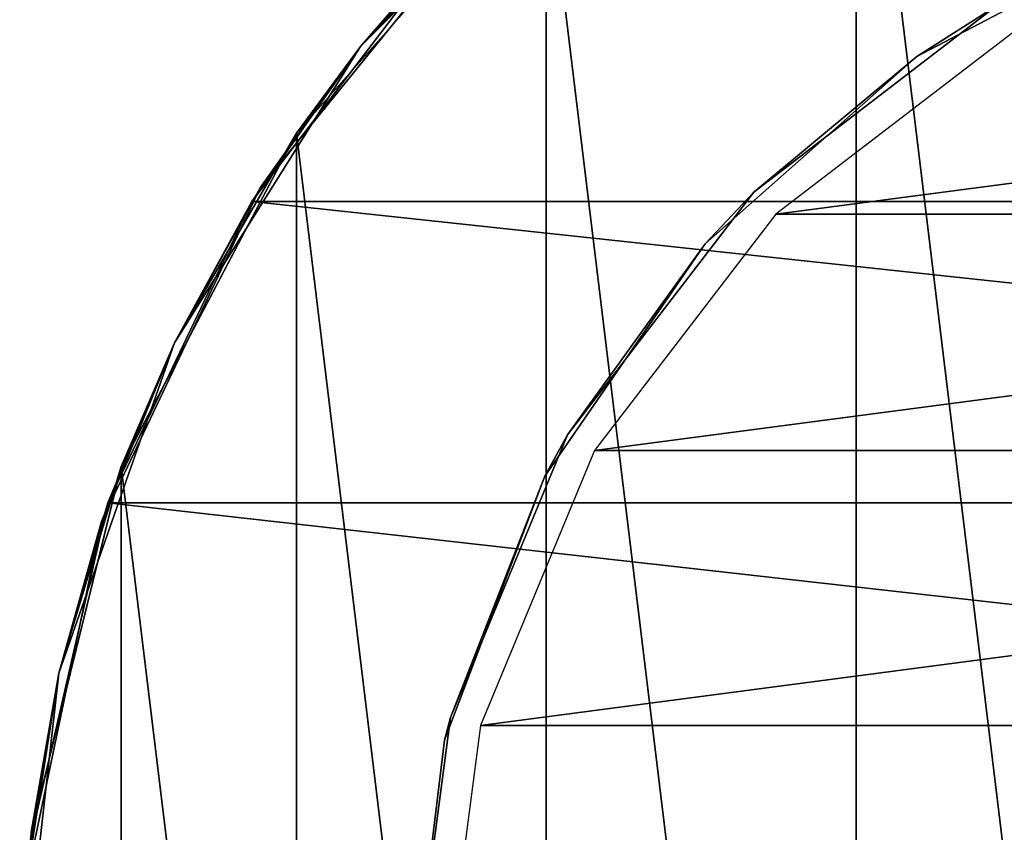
# Model space of a CAD drawing. Header units: millimetres. Extents: x -80 to 80, y -103 to 69.
# Tile 18 of 26: x -10 to -3.7, y 60.08 to 65.28. Entities that reach past the tile are written whole.
import ezdxf

# ---------------------------------------------------------------- set-up
doc = ezdxf.new("R2010")
doc.units = ezdxf.units.MM
doc.header["$LTSCALE"] = 65.185185
for name, color, linetype in [('1', 7, 'CONTINUOUS'), ('15', 7, 'CONTINUOUS'), ('17', 7, 'CONTINUOUS'), ('18', 7, 'CONTINUOUS'), ('2', 7, 'CONTINUOUS'), ('20', 7, 'CONTINUOUS'), ('22', 7, 'CONTINUOUS')]:
    doc.layers.add(name, color=color, linetype=linetype)

msp = doc.modelspace()

# ---------------------------------------------------------------- linework, layer by layer
at = {"layer": '1', "color": 7, "linetype": 'Continuous'}
for points in [[(-3.65, 65.1923, 148), (-5.1619, 64.0322, 148), (3.65, 65.1923, 148), (-3.65, 65.1923, 148)], [(3.65, 65.1923, 148), (-5.1619, 64.0322, 148), (5.1619, 64.0322, 148), (3.65, 65.1923, 148)], [(5.1619, 64.0322, 148), (-6.322, 62.5203, 148), (6.322, 62.5203, 148), (5.1619, 64.0322, 148)], [(-5.1619, 64.0322, 148), (-6.322, 62.5203, 148), (5.1619, 64.0322, 148), (-5.1619, 64.0322, 148)], [(6.322, 62.5203, 148), (-7.0513, 60.7597, 148), (7.0513, 60.7597, 148), (6.322, 62.5203, 148)], [(-6.322, 62.5203, 148), (-7.0513, 60.7597, 148), (6.322, 62.5203, 148), (-6.322, 62.5203, 148)], [(-7.0513, 60.7597, 148), (-7.3, 58.8703, 148), (7.0513, 60.7597, 148), (-7.0513, 60.7597, 148)], [(-7.3, 58.8703, 148), (7.3, 58.8703, 148), (7.0513, 60.7597, 148), (-7.3, 58.8703, 148)]]:
    msp.add_3dface(points, dxfattribs=at)
at = {"layer": '15', "linetype": 'Continuous'}
for points in [[(-2.6595, 65.8829, -401.8274), (-4.2605, 65.0427, -401.8274), (-2.6595, 65.8829, -286.7795), (-2.6595, 65.8829, -401.8274)], [(-2.6595, 65.8829, -286.7795), (-4.2605, 65.0427, -401.8274), (-4.2605, 65.0427, -286.7795), (-2.6595, 65.8829, -286.7795)], [(-2.6595, 65.8829, -516.8753), (-4.2605, 65.0427, -631.9232), (-4.2605, 65.0427, -516.8753), (-2.6595, 65.8829, -516.8753)], [(-2.6595, 65.8829, -401.8274), (-4.2605, 65.0427, -516.8753), (-4.2605, 65.0427, -401.8274), (-2.6595, 65.8829, -401.8274)], [(-2.6595, 65.8829, -516.8753), (-4.2605, 65.0427, -516.8753), (-2.6595, 65.8829, -401.8274), (-2.6595, 65.8829, -516.8753)], [(-2.6595, 65.8829, -56.6836), (-4.2605, 65.0427, -171.7315), (-4.2605, 65.0427, -56.6836), (-2.6595, 65.8829, -56.6836)], [(-2.6595, 65.8829, -56.6836), (-4.2605, 65.0427, -56.6836), (-3.75, 65.3655, 8), (-2.6595, 65.8829, -56.6836)], [(-2.6595, 65.8829, -171.7315), (-4.2605, 65.0427, -286.7795), (-4.2605, 65.0427, -171.7315), (-2.6595, 65.8829, -171.7315)], [(-2.6595, 65.8829, -286.7795), (-4.2605, 65.0427, -286.7795), (-2.6595, 65.8829, -171.7315), (-2.6595, 65.8829, -286.7795)], [(-2.6595, 65.8829, -171.7315), (-4.2605, 65.0427, -171.7315), (-2.6595, 65.8829, -56.6836), (-2.6595, 65.8829, -171.7315)], [(-2.6595, 65.8829, -862.0191), (-4.2605, 65.0427, -977.067), (-4.2605, 65.0427, -862.0191), (-2.6595, 65.8829, -862.0191)], [(-2.6595, 65.8829, -862.0191), (-4.2605, 65.0427, -862.0191), (-2.6595, 65.8829, -746.9712), (-2.6595, 65.8829, -862.0191)], [(-2.6595, 65.8829, -977.067), (-4.2605, 65.0427, -977.067), (-2.6595, 65.8829, -862.0191), (-2.6595, 65.8829, -977.067)], [(-4.2605, 65.0427, -977.067), (-2.6595, 65.8829, -977.067), (-3.75, 65.3655, -1092), (-4.2605, 65.0427, -977.067)], [(-2.6595, 65.8829, -631.9232), (-4.2605, 65.0427, -746.9712), (-4.2605, 65.0427, -631.9232), (-2.6595, 65.8829, -631.9232)], [(-2.6595, 65.8829, -746.9712), (-4.2605, 65.0427, -746.9712), (-2.6595, 65.8829, -631.9232), (-2.6595, 65.8829, -746.9712)], [(-2.6595, 65.8829, -746.9712), (-4.2605, 65.0427, -862.0191), (-4.2605, 65.0427, -746.9712), (-2.6595, 65.8829, -746.9712)], [(-2.6595, 65.8829, -631.9232), (-4.2605, 65.0427, -631.9232), (-2.6595, 65.8829, -516.8753), (-2.6595, 65.8829, -631.9232)], [(-3.75, 65.3655, 8), (-4.2605, 65.0427, -56.6836), (-5.3033, 64.1736, 8), (-3.75, 65.3655, 8)], [(-5.3033, 64.1736, -1092), (-4.2605, 65.0427, -977.067), (-3.75, 65.3655, -1092), (-5.3033, 64.1736, -1092)], [(-4.2605, 65.0427, -286.7795), (-5.6138, 63.8437, -401.8274), (-5.6138, 63.8437, -286.7795), (-4.2605, 65.0427, -286.7795)], [(-4.2605, 65.0427, -401.8274), (-5.6138, 63.8437, -401.8274), (-4.2605, 65.0427, -286.7795), (-4.2605, 65.0427, -401.8274)], [(-4.2605, 65.0427, -516.8753), (-5.6138, 63.8437, -631.9232), (-5.6138, 63.8437, -516.8753), (-4.2605, 65.0427, -516.8753)], [(-4.2605, 65.0427, -401.8274), (-5.6138, 63.8437, -516.8753), (-5.6138, 63.8437, -401.8274), (-4.2605, 65.0427, -401.8274)], [(-4.2605, 65.0427, -516.8753), (-5.6138, 63.8437, -516.8753), (-4.2605, 65.0427, -401.8274), (-4.2605, 65.0427, -516.8753)], [(-4.2605, 65.0427, -56.6836), (-5.6138, 63.8437, -171.7315), (-5.6138, 63.8437, -56.6836), (-4.2605, 65.0427, -56.6836)], [(-4.2605, 65.0427, -171.7315), (-5.6138, 63.8437, -171.7315), (-4.2605, 65.0427, -56.6836), (-4.2605, 65.0427, -171.7315)], [(-4.2605, 65.0427, -56.6836), (-5.6138, 63.8437, -56.6836), (-5.3033, 64.1736, 8), (-4.2605, 65.0427, -56.6836)], [(-4.2605, 65.0427, -171.7315), (-5.6138, 63.8437, -286.7795), (-5.6138, 63.8437, -171.7315), (-4.2605, 65.0427, -171.7315)], [(-4.2605, 65.0427, -286.7795), (-5.6138, 63.8437, -286.7795), (-4.2605, 65.0427, -171.7315), (-4.2605, 65.0427, -286.7795)], [(-4.2605, 65.0427, -631.9232), (-5.6138, 63.8437, -631.9232), (-4.2605, 65.0427, -516.8753), (-4.2605, 65.0427, -631.9232)], [(-4.2605, 65.0427, -862.0191), (-5.6138, 63.8437, -977.067), (-5.6138, 63.8437, -862.0191), (-4.2605, 65.0427, -862.0191)], [(-4.2605, 65.0427, -977.067), (-5.6138, 63.8437, -977.067), (-4.2605, 65.0427, -862.0191), (-4.2605, 65.0427, -977.067)], [(-5.6138, 63.8437, -977.067), (-4.2605, 65.0427, -977.067), (-5.3033, 64.1736, -1092), (-5.6138, 63.8437, -977.067)], [(-4.2605, 65.0427, -631.9232), (-5.6138, 63.8437, -746.9712), (-5.6138, 63.8437, -631.9232), (-4.2605, 65.0427, -631.9232)], [(-4.2605, 65.0427, -746.9712), (-5.6138, 63.8437, -746.9712), (-4.2605, 65.0427, -631.9232), (-4.2605, 65.0427, -746.9712)], [(-4.2605, 65.0427, -746.9712), (-5.6138, 63.8437, -862.0191), (-5.6138, 63.8437, -746.9712), (-4.2605, 65.0427, -746.9712)], [(-4.2605, 65.0427, -862.0191), (-5.6138, 63.8437, -862.0191), (-4.2605, 65.0427, -746.9712), (-4.2605, 65.0427, -862.0191)], [(-5.3033, 64.1736, 8), (-5.6138, 63.8437, -56.6836), (-6.4952, 62.6203, 8), (-5.3033, 64.1736, 8)], [(-6.4952, 62.6203, -1092), (-5.6138, 63.8437, -977.067), (-5.3033, 64.1736, -1092), (-6.4952, 62.6203, -1092)], [(-5.6138, 63.8437, -286.7795), (-6.6409, 62.3557, -401.8274), (-6.6409, 62.3557, -286.7795), (-5.6138, 63.8437, -286.7795)], [(-5.6138, 63.8437, -401.8274), (-6.6409, 62.3557, -401.8274), (-5.6138, 63.8437, -286.7795), (-5.6138, 63.8437, -401.8274)], [(-5.6138, 63.8437, -516.8753), (-6.6409, 62.3557, -631.9232), (-6.6409, 62.3557, -516.8753), (-5.6138, 63.8437, -516.8753)], [(-5.6138, 63.8437, -631.9232), (-6.6409, 62.3557, -631.9232), (-5.6138, 63.8437, -516.8753), (-5.6138, 63.8437, -631.9232)], [(-5.6138, 63.8437, -401.8274), (-6.6409, 62.3557, -516.8753), (-6.6409, 62.3557, -401.8274), (-5.6138, 63.8437, -401.8274)], [(-5.6138, 63.8437, -516.8753), (-6.6409, 62.3557, -516.8753), (-5.6138, 63.8437, -401.8274), (-5.6138, 63.8437, -516.8753)], [(-5.6138, 63.8437, -56.6836), (-6.6409, 62.3557, -171.7315), (-6.6409, 62.3557, -56.6836), (-5.6138, 63.8437, -56.6836)], [(-5.6138, 63.8437, -171.7315), (-6.6409, 62.3557, -171.7315), (-5.6138, 63.8437, -56.6836), (-5.6138, 63.8437, -171.7315)], [(-5.6138, 63.8437, -56.6836), (-6.6409, 62.3557, -56.6836), (-6.4952, 62.6203, 8), (-5.6138, 63.8437, -56.6836)], [(-5.6138, 63.8437, -171.7315), (-6.6409, 62.3557, -286.7795), (-6.6409, 62.3557, -171.7315), (-5.6138, 63.8437, -171.7315)], [(-5.6138, 63.8437, -286.7795), (-6.6409, 62.3557, -286.7795), (-5.6138, 63.8437, -171.7315), (-5.6138, 63.8437, -286.7795)], [(-5.6138, 63.8437, -862.0191), (-6.6409, 62.3557, -977.067), (-6.6409, 62.3557, -862.0191), (-5.6138, 63.8437, -862.0191)], [(-5.6138, 63.8437, -977.067), (-6.6409, 62.3557, -977.067), (-5.6138, 63.8437, -862.0191), (-5.6138, 63.8437, -977.067)], [(-6.6409, 62.3557, -977.067), (-5.6138, 63.8437, -977.067), (-6.4952, 62.6203, -1092), (-6.6409, 62.3557, -977.067)], [(-5.6138, 63.8437, -631.9232), (-6.6409, 62.3557, -746.9712), (-6.6409, 62.3557, -631.9232), (-5.6138, 63.8437, -631.9232)], [(-5.6138, 63.8437, -746.9712), (-6.6409, 62.3557, -746.9712), (-5.6138, 63.8437, -631.9232), (-5.6138, 63.8437, -746.9712)], [(-5.6138, 63.8437, -746.9712), (-6.6409, 62.3557, -862.0191), (-6.6409, 62.3557, -746.9712), (-5.6138, 63.8437, -746.9712)], [(-5.6138, 63.8437, -862.0191), (-6.6409, 62.3557, -862.0191), (-5.6138, 63.8437, -746.9712), (-5.6138, 63.8437, -862.0191)], [(-6.4952, 62.6203, 8), (-6.6409, 62.3557, -56.6836), (-7.2444, 60.8115, 8), (-6.4952, 62.6203, 8)], [(-7.2444, 60.8115, -1092), (-6.6409, 62.3557, -977.067), (-6.4952, 62.6203, -1092), (-7.2444, 60.8115, -1092)], [(-6.6409, 62.3557, -286.7795), (-7.2821, 60.6652, -401.8274), (-7.2821, 60.6652, -286.7795), (-6.6409, 62.3557, -286.7795)], [(-6.6409, 62.3557, -401.8274), (-7.2821, 60.6652, -401.8274), (-6.6409, 62.3557, -286.7795), (-6.6409, 62.3557, -401.8274)], [(-6.6409, 62.3557, -516.8753), (-7.2821, 60.6652, -631.9232), (-7.2821, 60.6652, -516.8753), (-6.6409, 62.3557, -516.8753)], [(-6.6409, 62.3557, -631.9232), (-7.2821, 60.6652, -631.9232), (-6.6409, 62.3557, -516.8753), (-6.6409, 62.3557, -631.9232)], [(-6.6409, 62.3557, -401.8274), (-7.2821, 60.6652, -516.8753), (-7.2821, 60.6652, -401.8274), (-6.6409, 62.3557, -401.8274)], [(-6.6409, 62.3557, -516.8753), (-7.2821, 60.6652, -516.8753), (-6.6409, 62.3557, -401.8274), (-6.6409, 62.3557, -516.8753)], [(-6.6409, 62.3557, -56.6836), (-7.2821, 60.6652, -171.7315), (-7.2821, 60.6652, -56.6836), (-6.6409, 62.3557, -56.6836)], [(-6.6409, 62.3557, -171.7315), (-7.2821, 60.6652, -171.7315), (-6.6409, 62.3557, -56.6836), (-6.6409, 62.3557, -171.7315)], [(-6.6409, 62.3557, -56.6836), (-7.2821, 60.6652, -56.6836), (-7.2444, 60.8115, 8), (-6.6409, 62.3557, -56.6836)], [(-6.6409, 62.3557, -171.7315), (-7.2821, 60.6652, -286.7795), (-7.2821, 60.6652, -171.7315), (-6.6409, 62.3557, -171.7315)], [(-6.6409, 62.3557, -286.7795), (-7.2821, 60.6652, -286.7795), (-6.6409, 62.3557, -171.7315), (-6.6409, 62.3557, -286.7795)], [(-6.6409, 62.3557, -862.0191), (-7.2821, 60.6652, -977.067), (-7.2821, 60.6652, -862.0191), (-6.6409, 62.3557, -862.0191)], [(-6.6409, 62.3557, -977.067), (-7.2821, 60.6652, -977.067), (-6.6409, 62.3557, -862.0191), (-6.6409, 62.3557, -977.067)], [(-7.2821, 60.6652, -977.067), (-6.6409, 62.3557, -977.067), (-7.2444, 60.8115, -1092), (-7.2821, 60.6652, -977.067)], [(-6.6409, 62.3557, -631.9232), (-7.2821, 60.6652, -746.9712), (-7.2821, 60.6652, -631.9232), (-6.6409, 62.3557, -631.9232)], [(-6.6409, 62.3557, -746.9712), (-7.2821, 60.6652, -746.9712), (-6.6409, 62.3557, -631.9232), (-6.6409, 62.3557, -746.9712)], [(-6.6409, 62.3557, -746.9712), (-7.2821, 60.6652, -862.0191), (-7.2821, 60.6652, -746.9712), (-6.6409, 62.3557, -746.9712)], [(-6.6409, 62.3557, -862.0191), (-7.2821, 60.6652, -862.0191), (-6.6409, 62.3557, -746.9712), (-6.6409, 62.3557, -862.0191)], [(-7.2444, 60.8115, 8), (-7.5, 58.8703, -56.6836), (-7.5, 58.8703, 8), (-7.2444, 60.8115, 8)], [(-7.2821, 60.6652, -56.6836), (-7.5, 58.8703, -56.6836), (-7.2444, 60.8115, 8), (-7.2821, 60.6652, -56.6836)], [(-7.5, 58.8703, -1092), (-7.2821, 60.6652, -977.067), (-7.2444, 60.8115, -1092), (-7.5, 58.8703, -1092)], [(-7.2821, 60.6652, -286.7795), (-7.5, 58.8703, -401.8274), (-7.5, 58.8703, -286.7795), (-7.2821, 60.6652, -286.7795)], [(-7.2821, 60.6652, -401.8274), (-7.5, 58.8703, -401.8274), (-7.2821, 60.6652, -286.7795), (-7.2821, 60.6652, -401.8274)], [(-7.2821, 60.6652, -516.8753), (-7.5, 58.8703, -631.9232), (-7.5, 58.8703, -516.8753), (-7.2821, 60.6652, -516.8753)], [(-7.2821, 60.6652, -631.9232), (-7.5, 58.8703, -631.9232), (-7.2821, 60.6652, -516.8753), (-7.2821, 60.6652, -631.9232)], [(-7.2821, 60.6652, -401.8274), (-7.5, 58.8703, -516.8753), (-7.5, 58.8703, -401.8274), (-7.2821, 60.6652, -401.8274)], [(-7.2821, 60.6652, -516.8753), (-7.5, 58.8703, -516.8753), (-7.2821, 60.6652, -401.8274), (-7.2821, 60.6652, -516.8753)], [(-7.2821, 60.6652, -56.6836), (-7.5, 58.8703, -171.7315), (-7.5, 58.8703, -56.6836), (-7.2821, 60.6652, -56.6836)], [(-7.2821, 60.6652, -171.7315), (-7.5, 58.8703, -171.7315), (-7.2821, 60.6652, -56.6836), (-7.2821, 60.6652, -171.7315)], [(-7.2821, 60.6652, -171.7315), (-7.5, 58.8703, -286.7795), (-7.5, 58.8703, -171.7315), (-7.2821, 60.6652, -171.7315)], [(-7.2821, 60.6652, -286.7795), (-7.5, 58.8703, -286.7795), (-7.2821, 60.6652, -171.7315), (-7.2821, 60.6652, -286.7795)], [(-7.2821, 60.6652, -862.0191), (-7.5, 58.8703, -977.067), (-7.5, 58.8703, -862.0191), (-7.2821, 60.6652, -862.0191)], [(-7.2821, 60.6652, -977.067), (-7.5, 58.8703, -977.067), (-7.2821, 60.6652, -862.0191), (-7.2821, 60.6652, -977.067)], [(-7.5, 58.8703, -977.067), (-7.2821, 60.6652, -977.067), (-7.5, 58.8703, -1092), (-7.5, 58.8703, -977.067)], [(-7.2821, 60.6652, -631.9232), (-7.5, 58.8703, -746.9712), (-7.5, 58.8703, -631.9232), (-7.2821, 60.6652, -631.9232)], [(-7.2821, 60.6652, -746.9712), (-7.5, 58.8703, -746.9712), (-7.2821, 60.6652, -631.9232), (-7.2821, 60.6652, -746.9712)], [(-7.2821, 60.6652, -746.9712), (-7.5, 58.8703, -862.0191), (-7.5, 58.8703, -746.9712), (-7.2821, 60.6652, -746.9712)], [(-7.2821, 60.6652, -862.0191), (-7.5, 58.8703, -862.0191), (-7.2821, 60.6652, -746.9712), (-7.2821, 60.6652, -862.0191)]]:
    msp.add_3dface(points, dxfattribs=at)
at = {"layer": '17', "linetype": 'Continuous'}
for points in [[(-4.6473, 67.7248, -1092), (-2.3932, 49.1609, -1092), (-2.3932, 68.5797, -1092), (-4.6473, 67.7248, -1092)], [(-6.6313, 66.3554, -1092), (-4.6473, 50.0158, -1092), (-4.6473, 67.7248, -1092), (-6.6313, 66.3554, -1092)], [(-4.6473, 50.0158, -1092), (-2.3932, 49.1609, -1092), (-4.6473, 67.7248, -1092), (-4.6473, 50.0158, -1092)], [(-8.2299, 64.5509, -1092), (-6.6313, 51.3853, -1092), (-6.6313, 66.3554, -1092), (-8.2299, 64.5509, -1092)], [(-6.6313, 51.3853, -1092), (-4.6473, 50.0158, -1092), (-6.6313, 66.3554, -1092), (-6.6313, 51.3853, -1092)], [(-9.3502, 62.4163, -1092), (-8.2299, 53.1897, -1092), (-8.2299, 64.5509, -1092), (-9.3502, 62.4163, -1092)], [(-8.2299, 53.1897, -1092), (-6.6313, 51.3853, -1092), (-8.2299, 64.5509, -1092), (-8.2299, 53.1897, -1092)], [(-9.9271, 60.0757, -1092), (-9.3502, 55.3243, -1092), (-9.3502, 62.4163, -1092), (-9.9271, 60.0757, -1092)], [(-9.3502, 55.3243, -1092), (-8.2299, 53.1897, -1092), (-9.3502, 62.4163, -1092), (-9.3502, 55.3243, -1092)]]:
    msp.add_3dface(points, dxfattribs=at)
at = {"layer": '18', "linetype": 'Continuous'}
for points in [[(-6.2349, 66.6886, -1616.8753), (-7.8183, 65.1052, -1616.8753), (-6.2349, 66.6886, -1501.8274), (-6.2349, 66.6886, -1616.8753)], [(-6.2349, 66.6886, -1501.8274), (-7.8183, 65.1052, -1616.8753), (-7.8183, 65.1052, -1501.8274), (-6.2349, 66.6886, -1501.8274)], [(-6.2349, 66.6886, -1501.8274), (-7.8183, 65.1052, -1501.8274), (-6.2349, 66.6886, -1386.7795), (-6.2349, 66.6886, -1501.8274)], [(-6.2349, 66.6886, -1731.9232), (-7.8183, 65.1052, -1846.9712), (-7.8183, 65.1052, -1731.9232), (-6.2349, 66.6886, -1731.9232)], [(-6.2349, 66.6886, -1731.9232), (-7.8183, 65.1052, -1731.9232), (-6.2349, 66.6886, -1616.8753), (-6.2349, 66.6886, -1731.9232)], [(-6.2349, 66.6886, -1616.8753), (-7.8183, 65.1052, -1731.9232), (-7.8183, 65.1052, -1616.8753), (-6.2349, 66.6886, -1616.8753)], [(-6.2349, 66.6886, -1846.9712), (-7.8183, 65.1052, -1846.9712), (-6.2349, 66.6886, -1731.9232), (-6.2349, 66.6886, -1846.9712)], [(-6.2349, 66.6886, -1156.6836), (-7.8183, 65.1052, -1271.7315), (-7.8183, 65.1052, -1156.6836), (-6.2349, 66.6886, -1156.6836)], [(-6.2349, 66.6886, -1271.7315), (-7.8183, 65.1052, -1271.7315), (-6.2349, 66.6886, -1156.6836), (-6.2349, 66.6886, -1271.7315)], [(-6.2349, 66.6886, -1386.7795), (-7.8183, 65.1052, -1501.8274), (-7.8183, 65.1052, -1386.7795), (-6.2349, 66.6886, -1386.7795)], [(-6.2349, 66.6886, -1386.7795), (-7.8183, 65.1052, -1386.7795), (-6.2349, 66.6886, -1271.7315), (-6.2349, 66.6886, -1386.7795)], [(-6.2349, 66.6886, -1271.7315), (-7.8183, 65.1052, -1386.7795), (-7.8183, 65.1052, -1271.7315), (-6.2349, 66.6886, -1271.7315)], [(-6.2349, 66.6886, -1962.0191), (-7.8183, 65.1052, -2077.067), (-7.8183, 65.1052, -1962.0191), (-6.2349, 66.6886, -1962.0191)], [(-6.2349, 66.6886, -2077.067), (-7.8183, 65.1052, -2077.067), (-6.2349, 66.6886, -1962.0191), (-6.2349, 66.6886, -2077.067)], [(-7.8183, 65.1052, -2077.067), (-6.2349, 66.6886, -2077.067), (-6.6312, 66.3554, -2192), (-7.8183, 65.1052, -2077.067)], [(-6.6313, 66.3554, -1092), (-6.2349, 66.6886, -1156.6836), (-7.8183, 65.1052, -1156.6836), (-6.6313, 66.3554, -1092)], [(-6.2349, 66.6886, -1846.9712), (-7.8183, 65.1052, -1962.0191), (-7.8183, 65.1052, -1846.9712), (-6.2349, 66.6886, -1846.9712)], [(-6.2349, 66.6886, -1962.0191), (-7.8183, 65.1052, -1962.0191), (-6.2349, 66.6886, -1846.9712), (-6.2349, 66.6886, -1962.0191)], [(-8.2299, 64.5509, -1092), (-6.6313, 66.3554, -1092), (-7.8183, 65.1052, -1156.6836), (-8.2299, 64.5509, -1092)], [(-8.2298, 64.551, -2192), (-7.8183, 65.1052, -2077.067), (-6.6312, 66.3554, -2192), (-8.2298, 64.551, -2192)], [(-7.8183, 65.1052, -1616.8753), (-9.0097, 63.2092, -1616.8753), (-7.8183, 65.1052, -1501.8274), (-7.8183, 65.1052, -1616.8753)], [(-7.8183, 65.1052, -1501.8274), (-9.0097, 63.2092, -1616.8753), (-9.0097, 63.2092, -1501.8274), (-7.8183, 65.1052, -1501.8274)], [(-7.8183, 65.1052, -1846.9712), (-9.0097, 63.2092, -1846.9712), (-7.8183, 65.1052, -1731.9232), (-7.8183, 65.1052, -1846.9712)], [(-7.8183, 65.1052, -1731.9232), (-9.0097, 63.2092, -1846.9712), (-9.0097, 63.2092, -1731.9232), (-7.8183, 65.1052, -1731.9232)], [(-7.8183, 65.1052, -1731.9232), (-9.0097, 63.2092, -1731.9232), (-7.8183, 65.1052, -1616.8753), (-7.8183, 65.1052, -1731.9232)], [(-7.8183, 65.1052, -1616.8753), (-9.0097, 63.2092, -1731.9232), (-9.0097, 63.2092, -1616.8753), (-7.8183, 65.1052, -1616.8753)], [(-7.8183, 65.1052, -1156.6836), (-9.0097, 63.2092, -1271.7315), (-9.0097, 63.2092, -1156.6836), (-7.8183, 65.1052, -1156.6836)], [(-7.8183, 65.1052, -1271.7315), (-9.0097, 63.2092, -1271.7315), (-7.8183, 65.1052, -1156.6836), (-7.8183, 65.1052, -1271.7315)], [(-7.8183, 65.1052, -1501.8274), (-9.0097, 63.2092, -1501.8274), (-7.8183, 65.1052, -1386.7795), (-7.8183, 65.1052, -1501.8274)], [(-7.8183, 65.1052, -1386.7795), (-9.0097, 63.2092, -1501.8274), (-9.0097, 63.2092, -1386.7795), (-7.8183, 65.1052, -1386.7795)], [(-7.8183, 65.1052, -1386.7795), (-9.0097, 63.2092, -1386.7795), (-7.8183, 65.1052, -1271.7315), (-7.8183, 65.1052, -1386.7795)], [(-7.8183, 65.1052, -1271.7315), (-9.0097, 63.2092, -1386.7795), (-9.0097, 63.2092, -1271.7315), (-7.8183, 65.1052, -1271.7315)], [(-7.8183, 65.1052, -1962.0191), (-9.0097, 63.2092, -2077.067), (-9.0097, 63.2092, -1962.0191), (-7.8183, 65.1052, -1962.0191)], [(-7.8183, 65.1052, -2077.067), (-9.0097, 63.2092, -2077.067), (-7.8183, 65.1052, -1962.0191), (-7.8183, 65.1052, -2077.067)], [(-9.0097, 63.2092, -2077.067), (-7.8183, 65.1052, -2077.067), (-8.2298, 64.551, -2192), (-9.0097, 63.2092, -2077.067)], [(-8.2299, 64.5509, -1092), (-7.8183, 65.1052, -1156.6836), (-9.0097, 63.2092, -1156.6836), (-8.2299, 64.5509, -1092)], [(-7.8183, 65.1052, -1962.0191), (-9.0097, 63.2092, -1962.0191), (-7.8183, 65.1052, -1846.9712), (-7.8183, 65.1052, -1962.0191)], [(-7.8183, 65.1052, -1846.9712), (-9.0097, 63.2092, -1962.0191), (-9.0097, 63.2092, -1846.9712), (-7.8183, 65.1052, -1846.9712)], [(-9.3502, 62.4164, -2192), (-9.0097, 63.2092, -2077.067), (-8.2298, 64.551, -2192), (-9.3502, 62.4164, -2192)], [(-9.3502, 62.4163, -1092), (-8.2299, 64.5509, -1092), (-9.0097, 63.2092, -1156.6836), (-9.3502, 62.4163, -1092)], [(-9.0097, 63.2092, -1616.8753), (-9.7493, 61.0955, -1616.8753), (-9.0097, 63.2092, -1501.8274), (-9.0097, 63.2092, -1616.8753)], [(-9.0097, 63.2092, -1501.8274), (-9.7493, 61.0955, -1616.8753), (-9.7493, 61.0955, -1501.8274), (-9.0097, 63.2092, -1501.8274)], [(-9.0097, 63.2092, -1731.9232), (-9.7493, 61.0955, -1846.9712), (-9.7493, 61.0955, -1731.9232), (-9.0097, 63.2092, -1731.9232)], [(-9.0097, 63.2092, -1846.9712), (-9.7493, 61.0955, -1846.9712), (-9.0097, 63.2092, -1731.9232), (-9.0097, 63.2092, -1846.9712)], [(-9.0097, 63.2092, -1616.8753), (-9.7493, 61.0955, -1731.9232), (-9.7493, 61.0955, -1616.8753), (-9.0097, 63.2092, -1616.8753)], [(-9.0097, 63.2092, -1731.9232), (-9.7493, 61.0955, -1731.9232), (-9.0097, 63.2092, -1616.8753), (-9.0097, 63.2092, -1731.9232)], [(-9.0097, 63.2092, -1271.7315), (-9.7493, 61.0955, -1271.7315), (-9.0097, 63.2092, -1156.6836), (-9.0097, 63.2092, -1271.7315)], [(-9.0097, 63.2092, -1156.6836), (-9.7493, 61.0955, -1271.7315), (-9.7493, 61.0955, -1156.6836), (-9.0097, 63.2092, -1156.6836)], [(-9.0097, 63.2092, -1501.8274), (-9.7493, 61.0955, -1501.8274), (-9.0097, 63.2092, -1386.7795), (-9.0097, 63.2092, -1501.8274)], [(-9.0097, 63.2092, -1386.7795), (-9.7493, 61.0955, -1501.8274), (-9.7493, 61.0955, -1386.7795), (-9.0097, 63.2092, -1386.7795)], [(-9.0097, 63.2092, -1386.7795), (-9.7493, 61.0955, -1386.7795), (-9.0097, 63.2092, -1271.7315), (-9.0097, 63.2092, -1386.7795)], [(-9.0097, 63.2092, -1271.7315), (-9.7493, 61.0955, -1386.7795), (-9.7493, 61.0955, -1271.7315), (-9.0097, 63.2092, -1271.7315)], [(-9.0097, 63.2092, -2077.067), (-9.7493, 61.0955, -2077.067), (-9.0097, 63.2092, -1962.0191), (-9.0097, 63.2092, -2077.067)], [(-9.7493, 61.0955, -2077.067), (-9.0097, 63.2092, -2077.067), (-9.3502, 62.4164, -2192), (-9.7493, 61.0955, -2077.067)], [(-9.0097, 63.2092, -1962.0191), (-9.7493, 61.0955, -2077.067), (-9.7493, 61.0955, -1962.0191), (-9.0097, 63.2092, -1962.0191)], [(-9.3502, 62.4163, -1092), (-9.0097, 63.2092, -1156.6836), (-9.7493, 61.0955, -1156.6836), (-9.3502, 62.4163, -1092)], [(-9.0097, 63.2092, -1962.0191), (-9.7493, 61.0955, -1962.0191), (-9.0097, 63.2092, -1846.9712), (-9.0097, 63.2092, -1962.0191)], [(-9.0097, 63.2092, -1846.9712), (-9.7493, 61.0955, -1962.0191), (-9.7493, 61.0955, -1846.9712), (-9.0097, 63.2092, -1846.9712)], [(-9.9271, 60.0757, -2192), (-9.7493, 61.0955, -2077.067), (-9.3502, 62.4164, -2192), (-9.9271, 60.0757, -2192)], [(-9.9271, 60.0757, -1092), (-9.3502, 62.4163, -1092), (-9.7493, 61.0955, -1156.6836), (-9.9271, 60.0757, -1092)], [(-9.7493, 61.0955, -1616.8753), (-10, 58.8703, -1616.8753), (-9.7493, 61.0955, -1501.8274), (-9.7493, 61.0955, -1616.8753)], [(-9.7493, 61.0955, -1501.8274), (-10, 58.8703, -1616.8753), (-10, 58.8703, -1501.8274), (-9.7493, 61.0955, -1501.8274)], [(-9.7493, 61.0955, -1731.9232), (-10, 58.8703, -1846.9712), (-10, 58.8703, -1731.9232), (-9.7493, 61.0955, -1731.9232)], [(-9.7493, 61.0955, -1846.9712), (-10, 58.8703, -1846.9712), (-9.7493, 61.0955, -1731.9232), (-9.7493, 61.0955, -1846.9712)], [(-9.7493, 61.0955, -1616.8753), (-10, 58.8703, -1731.9232), (-10, 58.8703, -1616.8753), (-9.7493, 61.0955, -1616.8753)], [(-9.7493, 61.0955, -1731.9232), (-10, 58.8703, -1731.9232), (-9.7493, 61.0955, -1616.8753), (-9.7493, 61.0955, -1731.9232)], [(-9.7493, 61.0955, -1271.7315), (-10, 58.8703, -1271.7315), (-9.7493, 61.0955, -1156.6836), (-9.7493, 61.0955, -1271.7315)], [(-9.7493, 61.0955, -1156.6836), (-10, 58.8703, -1271.7315), (-10, 58.8703, -1156.6836), (-9.7493, 61.0955, -1156.6836)], [(-9.7493, 61.0955, -1501.8274), (-10, 58.8703, -1501.8274), (-9.7493, 61.0955, -1386.7795), (-9.7493, 61.0955, -1501.8274)], [(-9.7493, 61.0955, -1386.7795), (-10, 58.8703, -1501.8274), (-10, 58.8703, -1386.7795), (-9.7493, 61.0955, -1386.7795)], [(-9.7493, 61.0955, -1271.7315), (-10, 58.8703, -1386.7795), (-10, 58.8703, -1271.7315), (-9.7493, 61.0955, -1271.7315)], [(-9.7493, 61.0955, -1386.7795), (-10, 58.8703, -1386.7795), (-9.7493, 61.0955, -1271.7315), (-9.7493, 61.0955, -1386.7795)], [(-10, 58.8703, -2077.067), (-9.7493, 61.0955, -2077.067), (-9.9271, 60.0757, -2192), (-10, 58.8703, -2077.067)], [(-9.7493, 61.0955, -2077.067), (-10, 58.8703, -2077.067), (-9.7493, 61.0955, -1962.0191), (-9.7493, 61.0955, -2077.067)], [(-9.7493, 61.0955, -1962.0191), (-10, 58.8703, -2077.067), (-10, 58.8703, -1962.0191), (-9.7493, 61.0955, -1962.0191)], [(-9.9271, 60.0757, -1092), (-9.7493, 61.0955, -1156.6836), (-10, 58.8703, -1156.6836), (-9.9271, 60.0757, -1092)], [(-9.7493, 61.0955, -1846.9712), (-10, 58.8703, -1962.0191), (-10, 58.8703, -1846.9712), (-9.7493, 61.0955, -1846.9712)], [(-9.7493, 61.0955, -1962.0191), (-10, 58.8703, -1962.0191), (-9.7493, 61.0955, -1846.9712), (-9.7493, 61.0955, -1962.0191)], [(-9.9271, 57.6649, -2192), (-10, 58.8703, -2077.067), (-9.9271, 60.0757, -2192), (-9.9271, 57.6649, -2192)]]:
    msp.add_3dface(points, dxfattribs=at)
at = {"layer": '2', "color": 7, "linetype": 'Continuous'}
for points in [[(-5.3033, 64.1736, 8), (-3.75, 65.3655, 147.8), (-3.75, 65.3655, 8), (-5.3033, 64.1736, 8)], [(-5.3033, 64.1736, 147.8), (-3.75, 65.3655, 147.8), (-5.3033, 64.1736, 8), (-5.3033, 64.1736, 147.8)], [(-6.4952, 62.6203, 8), (-5.3033, 64.1736, 147.8), (-5.3033, 64.1736, 8), (-6.4952, 62.6203, 8)], [(-6.4952, 62.6203, 147.8), (-5.3033, 64.1736, 147.8), (-6.4952, 62.6203, 8), (-6.4952, 62.6203, 147.8)], [(-7.2444, 60.8115, 8), (-6.4952, 62.6203, 147.8), (-6.4952, 62.6203, 8), (-7.2444, 60.8115, 8)], [(-7.2444, 60.8115, 147.8), (-6.4952, 62.6203, 147.8), (-7.2444, 60.8115, 8), (-7.2444, 60.8115, 147.8)], [(-7.5, 58.8703, 8), (-7.2444, 60.8115, 147.8), (-7.2444, 60.8115, 8), (-7.5, 58.8703, 8)], [(-7.5, 58.8703, 147.8), (-7.2444, 60.8115, 147.8), (-7.5, 58.8703, 8), (-7.5, 58.8703, 147.8)]]:
    msp.add_3dface(points, dxfattribs=at)
at = {"layer": '20', "linetype": 'Continuous'}
for points in [[(-6.2349, 66.6886, -2486.7795), (-7.8183, 65.1052, -2601.8274), (-7.8183, 65.1052, -2486.7795), (-6.2349, 66.6886, -2486.7795)], [(-6.2349, 66.6886, -2601.8274), (-7.8183, 65.1052, -2601.8274), (-6.2349, 66.6886, -2486.7795), (-6.2349, 66.6886, -2601.8274)], [(-6.2349, 66.6886, -2486.7795), (-7.8183, 65.1052, -2486.7795), (-6.2349, 66.6886, -2371.7315), (-6.2349, 66.6886, -2486.7795)], [(-6.2349, 66.6886, -2371.7315), (-7.8183, 65.1052, -2486.7795), (-7.8183, 65.1052, -2371.7315), (-6.2349, 66.6886, -2371.7315)], [(-6.2349, 66.6886, -2716.8753), (-7.8183, 65.1052, -2716.8753), (-6.2349, 66.6886, -2601.8274), (-6.2349, 66.6886, -2716.8753)], [(-6.2349, 66.6886, -2601.8274), (-7.8183, 65.1052, -2716.8753), (-7.8183, 65.1052, -2601.8274), (-6.2349, 66.6886, -2601.8274)], [(-6.2349, 66.6886, -2256.6836), (-7.8183, 65.1052, -2256.6836), (-6.6312, 66.3554, -2192), (-6.2349, 66.6886, -2256.6836)], [(-6.2349, 66.6886, -2371.7315), (-7.8183, 65.1052, -2371.7315), (-6.2349, 66.6886, -2256.6836), (-6.2349, 66.6886, -2371.7315)], [(-6.2349, 66.6886, -2256.6836), (-7.8183, 65.1052, -2371.7315), (-7.8183, 65.1052, -2256.6836), (-6.2349, 66.6886, -2256.6836)], [(-6.2349, 66.6886, -2946.9712), (-7.8183, 65.1052, -3062.0191), (-7.8183, 65.1052, -2946.9712), (-6.2349, 66.6886, -2946.9712)], [(-6.2349, 66.6886, -3062.0191), (-7.8183, 65.1052, -3062.0191), (-6.2349, 66.6886, -2946.9712), (-6.2349, 66.6886, -3062.0191)], [(-6.2349, 66.6886, -3177.067), (-7.8183, 65.1052, -3177.067), (-6.2349, 66.6886, -3062.0191), (-6.2349, 66.6886, -3177.067)], [(-7.8183, 65.1052, -3177.067), (-6.2349, 66.6886, -3177.067), (-7.3004, 65.7044, -3288.834), (-7.8183, 65.1052, -3177.067)], [(-6.2349, 66.6886, -3062.0191), (-7.8183, 65.1052, -3177.067), (-7.8183, 65.1052, -3062.0191), (-6.2349, 66.6886, -3062.0191)], [(-6.2349, 66.6886, -2946.9712), (-7.8183, 65.1052, -2946.9712), (-6.973, 66.0381, -2831.9232), (-6.2349, 66.6886, -2946.9712)], [(-6.2349, 66.6886, -2716.8753), (-6.973, 66.0381, -2831.9232), (-7.8183, 65.1052, -2716.8753), (-6.2349, 66.6886, -2716.8753)], [(-6.6312, 66.3554, -2192), (-7.8183, 65.1052, -2256.6836), (-8.2298, 64.551, -2192), (-6.6312, 66.3554, -2192)], [(-6.973, 66.0381, -2831.9232), (-7.8183, 65.1052, -2946.9712), (-8.461, 64.2006, -2831.9232), (-6.973, 66.0381, -2831.9232)], [(-6.973, 66.0381, -2831.9232), (-8.461, 64.2006, -2831.9232), (-7.8183, 65.1052, -2716.8753), (-6.973, 66.0381, -2831.9232)], [(-8.515, 64.1138, -3287.2435), (-7.8183, 65.1052, -3177.067), (-7.3004, 65.7044, -3288.834), (-8.515, 64.1138, -3287.2435)], [(-7.8183, 65.1052, -2601.8274), (-9.0097, 63.2092, -2601.8274), (-7.8183, 65.1052, -2486.7795), (-7.8183, 65.1052, -2601.8274)], [(-7.8183, 65.1052, -2486.7795), (-9.0097, 63.2092, -2601.8274), (-9.0097, 63.2092, -2486.7795), (-7.8183, 65.1052, -2486.7795)], [(-7.8183, 65.1052, -2486.7795), (-9.0097, 63.2092, -2486.7795), (-7.8183, 65.1052, -2371.7315), (-7.8183, 65.1052, -2486.7795)], [(-7.8183, 65.1052, -2371.7315), (-9.0097, 63.2092, -2486.7795), (-9.0097, 63.2092, -2371.7315), (-7.8183, 65.1052, -2371.7315)], [(-7.8183, 65.1052, -2716.8753), (-9.0097, 63.2092, -2716.8753), (-7.8183, 65.1052, -2601.8274), (-7.8183, 65.1052, -2716.8753)], [(-7.8183, 65.1052, -2601.8274), (-9.0097, 63.2092, -2716.8753), (-9.0097, 63.2092, -2601.8274), (-7.8183, 65.1052, -2601.8274)], [(-7.8183, 65.1052, -2256.6836), (-9.0097, 63.2092, -2256.6836), (-8.2298, 64.551, -2192), (-7.8183, 65.1052, -2256.6836)], [(-7.8183, 65.1052, -2371.7315), (-9.0097, 63.2092, -2371.7315), (-7.8183, 65.1052, -2256.6836), (-7.8183, 65.1052, -2371.7315)], [(-7.8183, 65.1052, -2256.6836), (-9.0097, 63.2092, -2371.7315), (-9.0097, 63.2092, -2256.6836), (-7.8183, 65.1052, -2256.6836)], [(-7.8183, 65.1052, -2946.9712), (-9.0097, 63.2092, -3062.0191), (-9.0097, 63.2092, -2946.9712), (-7.8183, 65.1052, -2946.9712)], [(-7.8183, 65.1052, -3062.0191), (-9.0097, 63.2092, -3062.0191), (-7.8183, 65.1052, -2946.9712), (-7.8183, 65.1052, -3062.0191)], [(-7.8183, 65.1052, -3177.067), (-9.0097, 63.2092, -3177.067), (-7.8183, 65.1052, -3062.0191), (-7.8183, 65.1052, -3177.067)], [(-9.0097, 63.2092, -3177.067), (-7.8183, 65.1052, -3177.067), (-8.515, 64.1138, -3287.2435), (-9.0097, 63.2092, -3177.067)], [(-7.8183, 65.1052, -3062.0191), (-9.0097, 63.2092, -3177.067), (-9.0097, 63.2092, -3062.0191), (-7.8183, 65.1052, -3062.0191)], [(-7.8183, 65.1052, -2946.9712), (-9.0097, 63.2092, -2946.9712), (-8.461, 64.2006, -2831.9232), (-7.8183, 65.1052, -2946.9712)], [(-7.8183, 65.1052, -2716.8753), (-8.461, 64.2006, -2831.9232), (-9.0097, 63.2092, -2716.8753), (-7.8183, 65.1052, -2716.8753)], [(-8.2298, 64.551, -2192), (-9.0097, 63.2092, -2256.6836), (-9.3502, 62.4164, -2192), (-8.2298, 64.551, -2192)], [(-8.461, 64.2006, -2831.9232), (-9.0097, 63.2092, -2946.9712), (-9.4759, 62.0651, -2831.9232), (-8.461, 64.2006, -2831.9232)], [(-8.461, 64.2006, -2831.9232), (-9.4759, 62.0651, -2831.9232), (-9.0097, 63.2092, -2716.8753), (-8.461, 64.2006, -2831.9232)], [(-9.435, 62.1841, -3285.3138), (-9.0097, 63.2092, -3177.067), (-8.515, 64.1138, -3287.2435), (-9.435, 62.1841, -3285.3138)], [(-9.0097, 63.2092, -2601.8274), (-9.7493, 61.0955, -2601.8274), (-9.0097, 63.2092, -2486.7795), (-9.0097, 63.2092, -2601.8274)], [(-9.0097, 63.2092, -2486.7795), (-9.7493, 61.0955, -2601.8274), (-9.7493, 61.0955, -2486.7795), (-9.0097, 63.2092, -2486.7795)], [(-9.0097, 63.2092, -2486.7795), (-9.7493, 61.0955, -2486.7795), (-9.0097, 63.2092, -2371.7315), (-9.0097, 63.2092, -2486.7795)], [(-9.0097, 63.2092, -2601.8274), (-9.7493, 61.0955, -2716.8753), (-9.7493, 61.0955, -2601.8274), (-9.0097, 63.2092, -2601.8274)], [(-9.0097, 63.2092, -2716.8753), (-9.7493, 61.0955, -2716.8753), (-9.0097, 63.2092, -2601.8274), (-9.0097, 63.2092, -2716.8753)], [(-9.0097, 63.2092, -2256.6836), (-9.7493, 61.0955, -2256.6836), (-9.3502, 62.4164, -2192), (-9.0097, 63.2092, -2256.6836)], [(-9.0097, 63.2092, -2371.7315), (-9.7493, 61.0955, -2486.7795), (-9.7493, 61.0955, -2371.7315), (-9.0097, 63.2092, -2371.7315)], [(-9.0097, 63.2092, -2371.7315), (-9.7493, 61.0955, -2371.7315), (-9.0097, 63.2092, -2256.6836), (-9.0097, 63.2092, -2371.7315)], [(-9.0097, 63.2092, -2256.6836), (-9.7493, 61.0955, -2371.7315), (-9.7493, 61.0955, -2256.6836), (-9.0097, 63.2092, -2256.6836)], [(-9.0097, 63.2092, -2946.9712), (-9.7493, 61.0955, -3062.0191), (-9.7493, 61.0955, -2946.9712), (-9.0097, 63.2092, -2946.9712)], [(-9.0097, 63.2092, -3062.0191), (-9.7493, 61.0955, -3062.0191), (-9.0097, 63.2092, -2946.9712), (-9.0097, 63.2092, -3062.0191)], [(-9.0097, 63.2092, -3062.0191), (-9.7493, 61.0955, -3177.067), (-9.7493, 61.0955, -3062.0191), (-9.0097, 63.2092, -3062.0191)], [(-9.0097, 63.2092, -3177.067), (-9.7493, 61.0955, -3177.067), (-9.0097, 63.2092, -3062.0191), (-9.0097, 63.2092, -3177.067)], [(-9.7493, 61.0955, -3177.067), (-9.0097, 63.2092, -3177.067), (-9.435, 62.1841, -3285.3138), (-9.7493, 61.0955, -3177.067)], [(-9.0097, 63.2092, -2946.9712), (-9.7493, 61.0955, -2946.9712), (-9.4759, 62.0651, -2831.9232), (-9.0097, 63.2092, -2946.9712)], [(-9.0097, 63.2092, -2716.8753), (-9.4759, 62.0651, -2831.9232), (-9.7493, 61.0955, -2716.8753), (-9.0097, 63.2092, -2716.8753)], [(-9.3502, 62.4164, -2192), (-9.7493, 61.0955, -2256.6836), (-9.9271, 60.0757, -2192), (-9.3502, 62.4164, -2192)], [(-9.9353, 60.0057, -3283.1354), (-9.7493, 61.0955, -3177.067), (-9.435, 62.1841, -3285.3138), (-9.9353, 60.0057, -3283.1354)], [(-9.4759, 62.0651, -2831.9232), (-9.7493, 61.0955, -2946.9712), (-9.9611, 59.751, -2831.9232), (-9.4759, 62.0651, -2831.9232)], [(-9.4759, 62.0651, -2831.9232), (-9.9611, 59.751, -2831.9232), (-9.7493, 61.0955, -2716.8753), (-9.4759, 62.0651, -2831.9232)], [(-9.7493, 61.0955, -2601.8274), (-10, 58.8703, -2601.8274), (-9.7493, 61.0955, -2486.7795), (-9.7493, 61.0955, -2601.8274)], [(-9.7493, 61.0955, -2486.7795), (-10, 58.8703, -2601.8274), (-10, 58.8703, -2486.7795), (-9.7493, 61.0955, -2486.7795)], [(-9.7493, 61.0955, -2716.8753), (-10, 58.8703, -2716.8753), (-9.7493, 61.0955, -2601.8274), (-9.7493, 61.0955, -2716.8753)], [(-9.7493, 61.0955, -2601.8274), (-10, 58.8703, -2716.8753), (-10, 58.8703, -2601.8274), (-9.7493, 61.0955, -2601.8274)], [(-9.7493, 61.0955, -2486.7795), (-10, 58.8703, -2486.7795), (-9.7493, 61.0955, -2371.7315), (-9.7493, 61.0955, -2486.7795)], [(-9.7493, 61.0955, -2256.6836), (-10, 58.8703, -2256.6836), (-9.9271, 60.0757, -2192), (-9.7493, 61.0955, -2256.6836)], [(-9.7493, 61.0955, -2371.7315), (-10, 58.8703, -2486.7795), (-10, 58.8703, -2371.7315), (-9.7493, 61.0955, -2371.7315)], [(-9.7493, 61.0955, -2371.7315), (-10, 58.8703, -2371.7315), (-9.7493, 61.0955, -2256.6836), (-9.7493, 61.0955, -2371.7315)], [(-9.7493, 61.0955, -2256.6836), (-10, 58.8703, -2371.7315), (-10, 58.8703, -2256.6836), (-9.7493, 61.0955, -2256.6836)], [(-9.7493, 61.0955, -2716.8753), (-9.9611, 59.751, -2831.9232), (-10, 58.8703, -2716.8753), (-9.7493, 61.0955, -2716.8753)], [(-9.7493, 61.0955, -2946.9712), (-10, 58.8703, -3062.0191), (-10, 58.8703, -2946.9712), (-9.7493, 61.0955, -2946.9712)], [(-9.7493, 61.0955, -3062.0191), (-10, 58.8703, -3062.0191), (-9.7493, 61.0955, -2946.9712), (-9.7493, 61.0955, -3062.0191)], [(-9.7493, 61.0955, -3062.0191), (-10, 58.8703, -3177.067), (-10, 58.8703, -3062.0191), (-9.7493, 61.0955, -3062.0191)], [(-9.7493, 61.0955, -3177.067), (-10, 58.8703, -3177.067), (-9.7493, 61.0955, -3062.0191), (-9.7493, 61.0955, -3177.067)], [(-10, 58.8703, -3177.067), (-9.7493, 61.0955, -3177.067), (-9.9353, 60.0057, -3283.1354), (-10, 58.8703, -3177.067)], [(-9.7493, 61.0955, -2946.9712), (-10, 58.8703, -2946.9712), (-9.9611, 59.751, -2831.9232), (-9.7493, 61.0955, -2946.9712)], [(-9.9271, 60.0757, -2192), (-10, 58.8703, -2256.6836), (-9.9271, 57.6649, -2192), (-9.9271, 60.0757, -2192)]]:
    msp.add_3dface(points, dxfattribs=at)
at = {"layer": '22', "linetype": 'Continuous'}
for points in [[(-8.515, 64.1138, -3287.2435), (-7.3004, 65.7044, -3288.834), (8.515, 64.1139, -3287.2435), (-8.515, 64.1138, -3287.2435)], [(-7.3004, 65.7044, -3288.834), (7.3004, 65.7044, -3288.8341), (8.515, 64.1139, -3287.2435), (-7.3004, 65.7044, -3288.834)], [(-9.435, 62.1841, -3285.3138), (-8.515, 64.1138, -3287.2435), (9.435, 62.1841, -3285.3138), (-9.435, 62.1841, -3285.3138)], [(-8.515, 64.1138, -3287.2435), (8.515, 64.1139, -3287.2435), (9.435, 62.1841, -3285.3138), (-8.515, 64.1138, -3287.2435)], [(-9.9353, 60.0057, -3283.1354), (-9.435, 62.1841, -3285.3138), (9.9353, 60.0057, -3283.1354), (-9.9353, 60.0057, -3283.1354)], [(-9.435, 62.1841, -3285.3138), (9.435, 62.1841, -3285.3138), (9.9353, 60.0057, -3283.1354), (-9.435, 62.1841, -3285.3138)]]:
    msp.add_3dface(points, dxfattribs=at)

doc.saveas('drawing.dxf')
